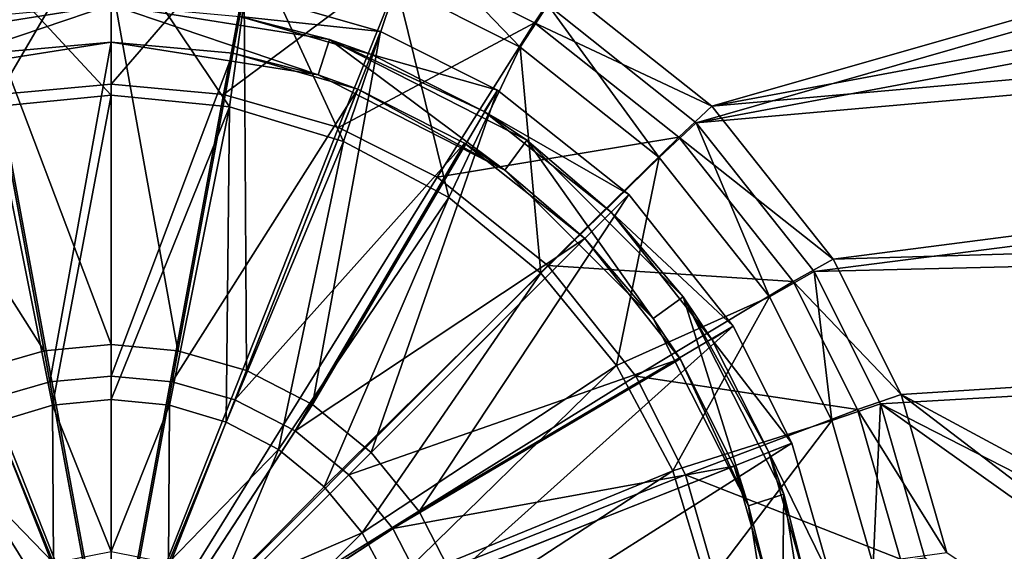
# Model space of a CAD drawing. Header units: metres. Extents: x -904 to 0, y -908 to 0.
# Tile 17 of 133: x -459 to -380, y -757 to -714. Entities that reach past the tile are written whole.
import ezdxf

# ---------------------------------------------------------------- set-up
doc = ezdxf.new("R2010")
doc.units = ezdxf.units.M

msp = doc.modelspace()

# ---------------------------------------------------------------- linework, layer by layer
at = {"layer": 'None012314'}
for points in [[(-452.002167, -711.028198, 111.452499), (-462.738312, -712.013245, 111.452499), (-452.002167, -740.375977, 115.948647)], [(-441.265991, -712.013245, 111.452499), (-452.002167, -711.028198, 111.452499), (-446.606567, -740.871033, 115.948647)], [(-452.002167, -711.028198, 111.452499), (-452.002167, -740.375977, 115.948647), (-446.606567, -740.871033, 115.948647)], [(-462.738312, -712.013245, 111.452499), (-473.719238, -715.170471, 111.452499), (-457.397736, -740.871033, 115.948647)], [(-462.738312, -712.013245, 111.452499), (-457.397736, -740.871033, 115.948647), (-452.002167, -740.375977, 115.948647)], [(-441.265991, -712.013245, 111.452499), (-446.606567, -740.871033, 115.948647), (-441.087372, -742.457947, 115.948647)], [(-441.265991, -712.013245, 108.38913), (-430.285065, -715.170471, 108.389137), (-441.629944, -713.979797, 108.797249)], [(-430.285065, -715.170471, 111.452499), (-441.265991, -712.013245, 111.452499), (-441.087372, -742.457947, 115.948647)], [(-441.265991, -712.013245, 111.452499), (-430.285065, -715.170471, 111.452499), (-441.265991, -712.013245, 108.38913)], [(-441.265991, -712.013245, 108.38913), (-430.285065, -715.170471, 111.452499), (-430.285065, -715.170471, 108.389137)], [(-469.616119, -715.817932, 101.509148), (-462.37439, -713.979797, 108.797249), (-452.002167, -713.028137, 101.509148)], [(-469.616119, -715.817932, 101.509148), (-452.002167, -713.028137, 101.509148), (-468.689087, -718.671082, 101.509148)], [(-468.689087, -718.671082, 101.509148), (-452.002167, -713.028137, 101.509148), (-452.002167, -716.028137, 101.509148)], [(-452.002167, -713.028137, 101.509148), (-441.629944, -713.979797, 108.797249), (-434.388184, -715.817932, 101.509148)], [(-452.002167, -713.028137, 101.509148), (-435.315247, -718.671082, 101.509148), (-452.002167, -716.028137, 101.509148)], [(-452.002167, -713.028137, 101.509148), (-434.388184, -715.817932, 101.509148), (-435.315247, -718.671082, 101.509148)], [(-430.285065, -715.170471, 108.389137), (-431.02121, -717.030029, 108.797249), (-441.629944, -713.979797, 108.797249)], [(-441.629944, -713.979797, 108.797249), (-431.02121, -717.030029, 108.797249), (-434.388184, -715.817932, 101.509148)], [(-473.719238, -715.170471, 111.452499), (-462.916931, -742.457947, 115.948647), (-457.397736, -740.871033, 115.948647)], [(-430.285065, -715.170471, 111.452499), (-441.087372, -742.457947, 115.948647), (-435.776215, -745.209412, 115.948647)], [(-420.873901, -719.90802, 111.452499), (-430.285065, -715.170471, 111.452499), (-435.776215, -745.209412, 115.948647)], [(-430.285065, -715.170471, 108.389137), (-420.873901, -719.90802, 108.389137), (-431.02121, -717.030029, 108.797249)], [(-430.285065, -715.170471, 111.452499), (-420.873901, -719.90802, 111.452499), (-430.285065, -715.170471, 108.389137)], [(-430.285065, -715.170471, 108.389137), (-420.873901, -719.90802, 111.452499), (-420.873901, -719.90802, 108.389137)], [(-468.689087, -718.671082, 101.509148), (-452.002167, -716.028137, 101.509148), (-461.828461, -716.929688, 109.382034)], [(-461.828461, -716.929688, 109.382034), (-452.002167, -716.028137, 109.382034), (-456.936768, -743.362122, 113.182106)], [(-461.828461, -716.929688, 109.382034), (-452.002167, -716.028137, 101.509148), (-452.002167, -716.028137, 109.382034)], [(-452.002167, -716.028137, 109.382034), (-452.002167, -742.909363, 113.182106), (-456.936768, -743.362122, 113.182106)], [(-452.002167, -716.028137, 109.382034), (-442.175842, -716.929688, 109.382034), (-452.002167, -742.909363, 113.182106)], [(-452.002167, -716.028137, 101.509148), (-442.175842, -716.929688, 109.382034), (-452.002167, -716.028137, 109.382034)], [(-452.002167, -716.028137, 101.509148), (-435.315247, -718.671082, 101.509148), (-442.175842, -716.929688, 109.382034)], [(-434.388184, -715.817932, 101.509148), (-420.261749, -726.341187, 101.509148), (-435.315247, -718.671082, 101.509148)], [(-434.388184, -715.817932, 101.509148), (-431.02121, -717.030029, 108.797249), (-421.928162, -721.607544, 108.797249)], [(-434.388184, -715.817932, 101.509148), (-421.928162, -721.607544, 108.797249), (-418.498383, -723.914185, 101.509148)], [(-434.388184, -715.817932, 101.509148), (-418.498383, -723.914185, 101.509148), (-420.261749, -726.341187, 101.509148)], [(-461.828461, -716.929688, 109.382034), (-456.936768, -743.362122, 113.182106), (-461.984436, -744.813416, 113.182106)], [(-442.175842, -716.929688, 109.382034), (-447.067535, -743.362122, 113.182106), (-452.002167, -742.909363, 113.182106)], [(-442.175842, -716.929688, 109.382034), (-432.125488, -719.819397, 109.382034), (-447.067535, -743.362122, 113.182106)], [(-435.315247, -718.671082, 101.509148), (-432.125488, -719.819397, 109.382034), (-442.175842, -716.929688, 109.382034)], [(-420.873901, -719.90802, 108.389137), (-421.928162, -721.607544, 108.797249), (-431.02121, -717.030029, 108.797249)], [(-435.315247, -718.671082, 101.509148), (-420.261749, -726.341187, 101.509148), (-432.125488, -719.819397, 109.382034)], [(-432.125488, -719.819397, 109.382034), (-442.019897, -744.813416, 113.182106), (-447.067535, -743.362122, 113.182106)], [(-432.125488, -719.819397, 109.382034), (-423.509644, -724.15686, 109.382034), (-442.019897, -744.813416, 113.182106)], [(-420.873901, -719.90802, 111.452499), (-435.776215, -745.209412, 115.948647), (-431.034943, -749.060913, 115.948647)], [(-420.261749, -726.341187, 101.509148), (-423.509644, -724.15686, 109.382034), (-432.125488, -719.819397, 109.382034)], [(-410.282898, -728.308838, 111.452499), (-420.873901, -719.90802, 111.452499), (-431.034943, -749.060913, 115.948647)], [(-420.873901, -719.90802, 108.389137), (-410.282898, -728.308838, 108.389137), (-421.928162, -721.607544, 108.797249)], [(-420.873901, -719.90802, 111.452499), (-410.282898, -728.308838, 111.452499), (-420.873901, -719.90802, 108.389137)], [(-420.873901, -719.90802, 108.389137), (-410.282898, -728.308838, 111.452499), (-410.282898, -728.308838, 108.389137)], [(-410.282898, -728.308838, 108.389137), (-411.697083, -729.723022, 108.797249), (-421.928162, -721.607544, 108.797249)], [(-421.928162, -721.607544, 108.797249), (-411.697083, -729.723022, 108.797249), (-418.498383, -723.914185, 101.509148)], [(-423.509644, -724.15686, 109.382034), (-437.162506, -747.329834, 113.182106), (-442.019897, -744.813416, 113.182106)], [(-423.509644, -724.15686, 109.382034), (-413.81839, -731.84436, 109.382034), (-437.162506, -747.329834, 113.182106)], [(-423.509644, -724.15686, 109.382034), (-420.261749, -726.341187, 101.509148), (-413.81839, -731.84436, 109.382034)], [(-418.498383, -723.914185, 101.509148), (-408.315247, -738.28772, 101.509148), (-420.261749, -726.341187, 101.509148)], [(-418.498383, -723.914185, 101.509148), (-411.697083, -729.723022, 108.797249), (-405.888184, -736.524353, 101.509148)], [(-418.498383, -723.914185, 101.509148), (-405.888184, -736.524353, 101.509148), (-408.315247, -738.28772, 101.509148)], [(-420.261749, -726.341187, 101.509148), (-408.315247, -738.28772, 101.509148), (-413.81839, -731.84436, 109.382034)], [(-410.282898, -728.308838, 111.452499), (-431.034943, -749.060913, 115.948647), (-427.183472, -753.802185, 115.948647)], [(-401.88205, -738.899902, 111.452499), (-410.282898, -728.308838, 111.452499), (-427.183472, -753.802185, 115.948647)], [(-410.282898, -728.308838, 108.389137), (-401.88205, -738.899902, 108.389137), (-411.697083, -729.723022, 108.797249)], [(-410.282898, -728.308838, 111.452499), (-401.88205, -738.899902, 111.452499), (-410.282898, -728.308838, 108.389137)], [(-410.282898, -728.308838, 108.389137), (-401.88205, -738.899902, 111.452499), (-401.88205, -738.899902, 108.389137)], [(-401.88205, -738.899902, 108.389137), (-403.581543, -739.954163, 108.797249), (-411.697083, -729.723022, 108.797249)], [(-411.697083, -729.723022, 108.797249), (-403.581543, -739.954163, 108.797249), (-405.888184, -736.524353, 101.509148)], [(-413.81839, -731.84436, 109.382034), (-432.826294, -750.852295, 113.182106), (-437.162506, -747.329834, 113.182106)], [(-413.81839, -731.84436, 109.382034), (-406.130859, -741.535583, 109.382034), (-432.826294, -750.852295, 113.182106)], [(-413.81839, -731.84436, 109.382034), (-408.315247, -738.28772, 101.509148), (-406.130859, -741.535583, 109.382034)], [(-405.888184, -736.524353, 101.509148), (-400.645111, -753.341187, 101.509148), (-408.315247, -738.28772, 101.509148)], [(-405.888184, -736.524353, 101.509148), (-403.581543, -739.954163, 108.797249), (-399.004028, -749.04718, 108.797256)], [(-405.888184, -736.524353, 101.509148), (-399.004028, -749.04718, 108.797256), (-397.791931, -752.414185, 101.509148)], [(-405.888184, -736.524353, 101.509148), (-397.791931, -752.414185, 101.509148), (-400.645111, -753.341187, 101.509148)], [(-408.315247, -738.28772, 101.509148), (-400.645111, -753.341187, 101.509148), (-406.130859, -741.535583, 109.382034)], [(-401.88205, -738.899902, 111.452499), (-427.183472, -753.802185, 115.948647), (-424.431946, -759.113342, 115.948647)], [(-397.144501, -748.311035, 111.452507), (-401.88205, -738.899902, 111.452499), (-424.431946, -759.113342, 115.948647)], [(-401.88205, -738.899902, 108.389137), (-397.144501, -748.311035, 108.389137), (-403.581543, -739.954163, 108.797249)], [(-401.88205, -738.899902, 111.452499), (-397.144501, -748.311035, 111.452507), (-401.88205, -738.899902, 108.389137)], [(-401.88205, -738.899902, 108.389137), (-397.144501, -748.311035, 111.452507), (-397.144501, -748.311035, 108.389137)], [(-397.144501, -748.311035, 108.389137), (-399.004028, -749.04718, 108.797256), (-403.581543, -739.954163, 108.797249)], [(-457.397736, -740.871033, 115.948647), (-462.916931, -742.457947, 115.948647), (-452.002167, -770.028137, 117.452507)], [(-452.002167, -740.375977, 115.948647), (-457.397736, -740.871033, 115.948647), (-452.002167, -770.028137, 117.452507)], [(-446.606567, -740.871033, 115.948647), (-452.002167, -740.375977, 115.948647), (-452.002167, -770.028137, 117.452507)], [(-441.087372, -742.457947, 115.948647), (-446.606567, -740.871033, 115.948647), (-452.002167, -770.028137, 117.452507)], [(-406.130859, -741.535583, 109.382034), (-429.303864, -755.188477, 113.182106), (-432.826294, -750.852295, 113.182106)], [(-406.130859, -741.535583, 109.382034), (-401.793427, -750.151428, 109.382034), (-429.303864, -755.188477, 113.182106)], [(-406.130859, -741.535583, 109.382034), (-400.645111, -753.341187, 101.509148), (-401.793427, -750.151428, 109.382034)], [(-462.916931, -742.457947, 115.948647), (-468.228088, -745.209412, 115.948647), (-452.002167, -770.028137, 117.452507)], [(-435.776215, -745.209412, 115.948647), (-441.087372, -742.457947, 115.948647), (-452.002167, -770.028137, 117.452507)], [(-461.984436, -744.813416, 113.182106), (-456.936768, -743.362122, 113.182106), (-452.002167, -770.028137, 114.452507)], [(-456.936768, -743.362122, 113.182106), (-452.002167, -742.909363, 113.182106), (-452.002167, -770.028137, 114.452507)], [(-452.002167, -742.909363, 113.182106), (-447.067535, -743.362122, 113.182106), (-452.002167, -770.028137, 114.452507)], [(-447.067535, -743.362122, 113.182106), (-442.019897, -744.813416, 113.182106), (-452.002167, -770.028137, 114.452507)], [(-466.841797, -747.329834, 113.182106), (-461.984436, -744.813416, 113.182106), (-452.002167, -770.028137, 114.452507)], [(-442.019897, -744.813416, 113.182106), (-437.162506, -747.329834, 113.182106), (-452.002167, -770.028137, 114.452507)], [(-468.228088, -745.209412, 115.948647), (-472.96936, -749.060913, 115.948647), (-452.002167, -770.028137, 117.452507)], [(-431.034943, -749.060913, 115.948647), (-435.776215, -745.209412, 115.948647), (-452.002167, -770.028137, 117.452507)], [(-471.178009, -750.852295, 113.182106), (-466.841797, -747.329834, 113.182106), (-452.002167, -770.028137, 114.452507)], [(-437.162506, -747.329834, 113.182106), (-432.826294, -750.852295, 113.182106), (-452.002167, -770.028137, 114.452507)], [(-397.144501, -748.311035, 111.452507), (-424.431946, -759.113342, 115.948647), (-422.845062, -764.632568, 115.948647)], [(-393.987244, -759.291992, 111.452507), (-397.144501, -748.311035, 111.452507), (-422.845062, -764.632568, 115.948647)], [(-397.144501, -748.311035, 108.389137), (-393.987244, -759.291992, 108.389137), (-399.004028, -749.04718, 108.797256)], [(-397.144501, -748.311035, 111.452507), (-393.987244, -759.291992, 111.452507), (-397.144501, -748.311035, 108.389137)], [(-397.144501, -748.311035, 108.389137), (-393.987244, -759.291992, 111.452507), (-393.987244, -759.291992, 108.389137)], [(-472.96936, -749.060913, 115.948647), (-476.820862, -753.802185, 115.948647), (-452.002167, -770.028137, 117.452507)], [(-427.183472, -753.802185, 115.948647), (-431.034943, -749.060913, 115.948647), (-452.002167, -770.028137, 117.452507)], [(-393.987244, -759.291992, 108.389137), (-395.953827, -759.655884, 108.797256), (-399.004028, -749.04718, 108.797256)], [(-399.004028, -749.04718, 108.797256), (-395.953827, -759.655884, 108.797256), (-397.791931, -752.414185, 101.509148)], [(-401.793427, -750.151428, 109.382034), (-426.787445, -760.045837, 113.182106), (-429.303864, -755.188477, 113.182106)], [(-401.793427, -750.151428, 109.382034), (-398.903717, -760.201782, 109.382042), (-426.787445, -760.045837, 113.182106)], [(-400.645111, -753.341187, 101.509148), (-398.903717, -760.201782, 109.382042), (-401.793427, -750.151428, 109.382034)], [(-474.700439, -755.188477, 113.182106), (-471.178009, -750.852295, 113.182106), (-452.002167, -770.028137, 114.452507)], [(-432.826294, -750.852295, 113.182106), (-429.303864, -755.188477, 113.182106), (-452.002167, -770.028137, 114.452507)], [(-397.791931, -752.414185, 101.509148), (-398.002167, -770.028137, 101.509148), (-400.645111, -753.341187, 101.509148)], [(-397.791931, -752.414185, 101.509148), (-395.002167, -770.028137, 101.509148), (-398.002167, -770.028137, 101.509148)], [(-397.791931, -752.414185, 101.509148), (-395.953827, -759.655884, 108.797256), (-395.002167, -770.028137, 101.509148)], [(-400.645111, -753.341187, 101.509148), (-398.002167, -770.028137, 101.509148), (-398.903717, -760.201782, 109.382042)], [(-476.820862, -753.802185, 115.948647), (-479.572357, -759.113342, 115.948647), (-452.002167, -770.028137, 117.452507)], [(-424.431946, -759.113342, 115.948647), (-427.183472, -753.802185, 115.948647), (-452.002167, -770.028137, 117.452507)], [(-477.216858, -760.045837, 113.182106), (-474.700439, -755.188477, 113.182106), (-452.002167, -770.028137, 114.452507)], [(-429.303864, -755.188477, 113.182106), (-426.787445, -760.045837, 113.182106), (-452.002167, -770.028137, 114.452507)]]:
    msp.add_3dface(points, dxfattribs=at)
at = {"layer": 'None012346'}
for points in [[(-415.876404, -711.444336, 106.85144), (-73.914162, -627.004456, 109.062576), (-403.579315, -721.194397, 106.596123)], [(-73.914162, -627.004456, 109.062576), (-72.197174, -659.332336, 108.216042), (-403.579315, -721.194397, 106.596123)], [(-404.84137, -722.534546, 109.562057), (-75.861374, -628.068481, 112.035744), (-416.817261, -713.039001, 109.810707)], [(-404.84137, -722.534546, 109.562057), (-74.219559, -660.599548, 111.183884), (-75.861374, -628.068481, 112.035744)], [(-403.579315, -721.194397, 106.596123), (-72.197174, -659.332336, 108.216042), (-69.972954, -691.634094, 107.370193)], [(-72.084244, -693.232727, 110.329353), (-74.219559, -660.599548, 111.183884), (-404.84137, -722.534546, 109.562057)], [(-403.579315, -721.194397, 106.596123), (-69.972954, -691.634094, 107.370193), (-393.825928, -733.487244, 106.274223)], [(-69.972954, -691.634094, 107.370193), (-67.241051, -723.909851, 106.525017), (-393.825928, -733.487244, 106.274223)], [(-395.34259, -734.506348, 109.248566), (-72.084244, -693.232727, 110.329353), (-404.84137, -722.534546, 109.562057)], [(-69.393501, -726.651489, 109.454254), (-72.084244, -693.232727, 110.329353), (-395.34259, -734.506348, 109.248566)], [(-463.775513, -705.821716, 100.031197), (-452.00235, -704.741882, 100.059471), (-461.062958, -720.249146, 91.044128)], [(-452.00235, -704.741882, 100.059471), (-452.00235, -719.418091, 91.065895), (-461.062958, -720.249146, 91.044128)], [(-452.00235, -719.418091, 91.065895), (-452.00235, -704.741882, 100.059471), (-440.229187, -705.821716, 100.031197)], [(-442.941711, -720.249146, 91.044128), (-452.00235, -719.418091, 91.065895), (-440.229187, -705.821716, 100.031197)], [(-442.941711, -720.249146, 91.044128), (-440.229187, -705.821716, 100.031197), (-428.187592, -709.282715, 99.940567)], [(-452.00235, -720.300842, 94.043419), (-452.00235, -707.030823, 102.175316), (-463.369202, -708.073364, 102.148018)], [(-440.635468, -708.073364, 102.148018), (-452.00235, -707.030823, 102.175316), (-442.453613, -721.240173, 94.018822)], [(-452.00235, -707.030823, 102.175316), (-452.00235, -720.300842, 94.043419), (-442.453613, -721.240173, 94.018822)], [(-461.551056, -721.240173, 94.018822), (-452.00235, -720.300842, 94.043419), (-463.369202, -708.073364, 102.148018)], [(-440.635468, -708.073364, 102.148018), (-442.453613, -721.240173, 94.018822), (-433.262878, -724.025513, 93.945885)], [(-429.00943, -711.414917, 102.060509), (-440.635468, -708.073364, 102.148018), (-433.262878, -724.025513, 93.945885)], [(-427.452545, -707.6875, 109.950844), (-429.00943, -711.414917, 102.060509), (-419.046936, -716.428101, 101.929237)], [(-416.817261, -713.039001, 109.810707), (-427.452545, -707.6875, 109.950844), (-419.046936, -716.428101, 101.929237)], [(-433.6745, -722.91272, 90.97438), (-442.941711, -720.249146, 91.044128), (-428.187592, -709.282715, 99.940567)], [(-433.6745, -722.91272, 90.97438), (-428.187592, -709.282715, 99.940567), (-417.869965, -714.474487, 99.804619)], [(-417.869965, -714.474487, 99.804619), (-428.187592, -709.282715, 99.940567), (-415.876404, -711.444336, 106.85144)], [(-429.00943, -711.414917, 102.060509), (-433.262878, -724.025513, 93.945885), (-424.792358, -728.549866, 93.827415)], [(-419.046936, -716.428101, 101.929237), (-429.00943, -711.414917, 102.060509), (-424.792358, -728.549866, 93.827415)], [(-417.869965, -714.474487, 99.804619), (-415.876404, -711.444336, 106.85144), (-403.579315, -721.194397, 106.596123)], [(-416.817261, -713.039001, 109.810707), (-419.046936, -716.428101, 101.929237), (-407.832184, -725.320435, 101.696388)], [(-404.84137, -722.534546, 109.562057), (-416.817261, -713.039001, 109.810707), (-407.832184, -725.320435, 101.696388)], [(-425.727966, -726.912109, 90.869652), (-433.6745, -722.91272, 90.97438), (-417.869965, -714.474487, 99.804619)], [(-425.727966, -726.912109, 90.869652), (-417.869965, -714.474487, 99.804619), (-406.253418, -723.685242, 99.563423)], [(-406.253418, -723.685242, 99.563423), (-417.869965, -714.474487, 99.804619), (-403.579315, -721.194397, 106.596123)], [(-419.046936, -716.428101, 101.929237), (-424.792358, -728.549866, 93.827415), (-417.367615, -734.639282, 93.667953)], [(-407.832184, -725.320435, 101.696388), (-419.046936, -716.428101, 101.929237), (-417.367615, -734.639282, 93.667953)], [(-461.062958, -720.249146, 91.044128), (-452.00235, -719.418091, 91.065895), (-452.00235, -769.192566, 89.738754)], [(-452.00235, -719.418091, 91.065895), (-442.941711, -720.249146, 91.044128), (-452.00235, -769.192566, 89.738754)], [(-470.33017, -722.91272, 90.97438), (-461.062958, -720.249146, 91.044128), (-452.00235, -769.192566, 89.738754)], [(-461.551056, -721.240173, 94.018822), (-456.721466, -745.251282, 93.378387), (-452.00235, -720.300842, 94.043419)], [(-456.721466, -745.251282, 93.378387), (-452.00235, -744.786621, 93.390556), (-452.00235, -720.300842, 94.043419)], [(-442.941711, -720.249146, 91.044128), (-433.6745, -722.91272, 90.97438), (-452.00235, -769.192566, 89.738754)], [(-442.453613, -721.240173, 94.018822), (-452.00235, -720.300842, 94.043419), (-452.00235, -744.786621, 93.390556)], [(-461.286285, -746.613892, 93.342705), (-456.721466, -745.251282, 93.378387), (-461.551056, -721.240173, 94.018822)], [(-442.453613, -721.240173, 94.018822), (-452.00235, -744.786621, 93.390556), (-447.283203, -745.251282, 93.378387)], [(-442.718384, -746.613892, 93.342705), (-442.453613, -721.240173, 94.018822), (-447.283203, -745.251282, 93.378387)], [(-433.262878, -724.025513, 93.945885), (-442.453613, -721.240173, 94.018822), (-442.718384, -746.613892, 93.342705)], [(-406.253418, -723.685242, 99.563423), (-403.579315, -721.194397, 106.596123), (-393.825928, -733.487244, 106.274223)], [(-404.84137, -722.534546, 109.562057), (-407.832184, -725.320435, 101.696388), (-398.936859, -736.531311, 101.402817)], [(-395.34259, -734.506348, 109.248566), (-404.84137, -722.534546, 109.562057), (-398.936859, -736.531311, 101.402817)], [(-478.276703, -726.912109, 90.869652), (-470.33017, -722.91272, 90.97438), (-452.00235, -769.192566, 89.738754)], [(-433.6745, -722.91272, 90.97438), (-425.727966, -726.912109, 90.869652), (-452.00235, -769.192566, 89.738754)], [(-438.511932, -748.823547, 93.284843), (-433.262878, -724.025513, 93.945885), (-442.718384, -746.613892, 93.342705)], [(-424.792358, -728.549866, 93.827415), (-433.262878, -724.025513, 93.945885), (-438.511932, -748.823547, 93.284843)], [(-416.793945, -733.996887, 90.684135), (-425.727966, -726.912109, 90.869652), (-406.253418, -723.685242, 99.563423)], [(-416.793945, -733.996887, 90.684135), (-406.253418, -723.685242, 99.563423), (-397.03952, -735.297791, 99.259338)], [(-397.03952, -735.297791, 99.259338), (-406.253418, -723.685242, 99.563423), (-393.825928, -733.487244, 106.274223)], [(-393.825928, -733.487244, 106.274223), (-67.241051, -723.909851, 106.525017), (-388.329742, -744.40271, 105.988396)], [(-67.241051, -723.909851, 106.525017), (-221.515747, -834.223022, 103.636368), (-388.329742, -744.40271, 105.988396)], [(-407.832184, -725.320435, 101.696388), (-417.367615, -734.639282, 93.667953), (-411.274048, -742.059814, 93.47364)], [(-398.936859, -736.531311, 101.402817), (-407.832184, -725.320435, 101.696388), (-411.274048, -742.059814, 93.47364)], [(-389.989258, -745.137939, 108.970169), (-69.393501, -726.651489, 109.454254), (-395.34259, -734.506348, 109.248566)], [(-220.231979, -832.017883, 106.695137), (-69.393501, -726.651489, 109.454254), (-389.989258, -745.137939, 108.970169)], [(-487.210724, -733.996887, 90.684135), (-478.276703, -726.912109, 90.869652), (-452.00235, -769.192566, 89.738754)], [(-425.727966, -726.912109, 90.869652), (-416.793945, -733.996887, 90.684135), (-452.00235, -769.192566, 89.738754)], [(-434.816559, -751.824097, 93.206276), (-424.792358, -728.549866, 93.827415), (-438.511932, -748.823547, 93.284843)], [(-417.367615, -734.639282, 93.667953), (-424.792358, -728.549866, 93.827415), (-434.816559, -751.824097, 93.206276)], [(-397.03952, -735.297791, 99.259338), (-393.825928, -733.487244, 106.274223), (-388.329742, -744.40271, 105.988396)], [(-494.297943, -742.927856, 90.450272), (-487.210724, -733.996887, 90.684135), (-452.00235, -769.192566, 89.738754)], [(-416.793945, -733.996887, 90.684135), (-409.706726, -742.927856, 90.450272), (-452.00235, -769.192566, 89.738754)], [(-409.706726, -742.927856, 90.450272), (-416.793945, -733.996887, 90.684135), (-397.03952, -735.297791, 99.259338)], [(-395.34259, -734.506348, 109.248566), (-398.936859, -736.531311, 101.402817), (-393.921967, -746.490417, 101.142029)], [(-389.989258, -745.137939, 108.970169), (-395.34259, -734.506348, 109.248566), (-393.921967, -746.490417, 101.142029)], [(-431.766235, -755.539246, 93.108986), (-417.367615, -734.639282, 93.667953), (-434.816559, -751.824097, 93.206276)], [(-411.274048, -742.059814, 93.47364), (-417.367615, -734.639282, 93.667953), (-431.766235, -755.539246, 93.108986)], [(-409.706726, -742.927856, 90.450272), (-397.03952, -735.297791, 99.259338), (-391.845978, -745.611877, 98.989258)], [(-391.845978, -745.611877, 98.989258), (-397.03952, -735.297791, 99.259338), (-388.329742, -744.40271, 105.988396)], [(-398.936859, -736.531311, 101.402817), (-411.274048, -742.059814, 93.47364), (-406.745819, -750.526184, 93.251945)], [(-393.921967, -746.490417, 101.142029), (-398.936859, -736.531311, 101.402817), (-406.745819, -750.526184, 93.251945)], [(-429.466522, -759.808167, 92.9972), (-411.274048, -742.059814, 93.47364), (-431.766235, -755.539246, 93.108986)], [(-406.745819, -750.526184, 93.251945), (-411.274048, -742.059814, 93.47364), (-429.466522, -759.808167, 92.9972)], [(-498.298676, -750.871643, 90.242249), (-494.297943, -742.927856, 90.450272), (-452.00235, -769.192566, 89.738754)], [(-409.706726, -742.927856, 90.450272), (-405.705994, -750.871643, 90.242249), (-452.00235, -769.192566, 89.738754)], [(-405.705994, -750.871643, 90.242249), (-409.706726, -742.927856, 90.450272), (-391.845978, -745.611877, 98.989258)], [(-452.00235, -757.029541, 93.064125), (-452.00235, -744.786621, 93.390556), (-456.721466, -745.251282, 93.378387)], [(-447.283203, -745.251282, 93.378387), (-452.00235, -744.786621, 93.390556), (-452.00235, -757.029541, 93.064125)], [(-391.845978, -745.611877, 98.989258), (-388.329742, -744.40271, 105.988396), (-384.665161, -757.143738, 105.654755)], [(-388.329742, -744.40271, 105.988396), (-221.515747, -834.223022, 103.636368), (-266.758728, -837.09552, 103.56115)], [(-266.758728, -837.09552, 103.56115), (-384.665161, -757.143738, 105.654755), (-388.329742, -744.40271, 105.988396)], [(-461.286285, -746.613892, 93.342705), (-456.644043, -757.943176, 93.040199), (-456.721466, -745.251282, 93.378387)], [(-456.644043, -757.943176, 93.040199), (-452.00235, -757.029541, 93.064125), (-456.721466, -745.251282, 93.378387)], [(-447.283203, -745.251282, 93.378387), (-452.00235, -757.029541, 93.064125), (-447.360626, -757.943176, 93.040199)], [(-442.718384, -746.613892, 93.342705), (-447.283203, -745.251282, 93.378387), (-447.360626, -757.943176, 93.040199)], [(-405.705994, -750.871643, 90.242249), (-391.845978, -745.611877, 98.989258), (-388.383759, -757.649353, 98.674042)], [(-389.989258, -745.137939, 108.970169), (-393.921967, -746.490417, 101.142029), (-390.579224, -758.112427, 100.837692)], [(-388.383759, -757.649353, 98.674042), (-391.845978, -745.611877, 98.989258), (-384.665161, -757.143738, 105.654755)], [(-386.420197, -757.546936, 108.645226), (-389.989258, -745.137939, 108.970169), (-390.579224, -758.112427, 100.837692)], [(-264.074249, -834.714417, 106.624527), (-389.989258, -745.137939, 108.970169), (-386.420197, -757.546936, 108.645226)], [(-264.074249, -834.714417, 106.624527), (-220.231979, -832.017883, 106.695137), (-389.989258, -745.137939, 108.970169)], [(-393.921967, -746.490417, 101.142029), (-406.745819, -750.526184, 93.251945), (-403.95697, -759.713013, 93.011375)], [(-390.579224, -758.112427, 100.837692), (-393.921967, -746.490417, 101.142029), (-403.95697, -759.713013, 93.011375)], [(-456.644043, -757.943176, 93.040199), (-461.286285, -746.613892, 93.342705), (-465.492737, -748.823547, 93.284843)], [(-442.718384, -746.613892, 93.342705), (-447.360626, -757.943176, 93.040199), (-438.511932, -748.823547, 93.284843)], [(-460.594727, -760.548096, 92.971985), (-456.644043, -757.943176, 93.040199), (-465.492737, -748.823547, 93.284843)], [(-447.360626, -757.943176, 93.040199), (-443.409943, -760.548096, 92.971985), (-438.511932, -748.823547, 93.284843)], [(-438.511932, -748.823547, 93.284843), (-443.409943, -760.548096, 92.971985), (-434.816559, -751.824097, 93.206276)], [(-500.963196, -760.135681, 89.999664), (-498.298676, -750.871643, 90.242249), (-452.00235, -769.192566, 89.738754)], [(-405.705994, -750.871643, 90.242249), (-403.041473, -760.135681, 89.999664), (-452.00235, -769.192566, 89.738754)], [(-428.014954, -764.44635, 92.875748), (-406.745819, -750.526184, 93.251945), (-429.466522, -759.808167, 92.9972)], [(-403.95697, -759.713013, 93.011375), (-406.745819, -750.526184, 93.251945), (-428.014954, -764.44635, 92.875748)], [(-403.041473, -760.135681, 89.999664), (-405.705994, -750.871643, 90.242249), (-388.383759, -757.649353, 98.674042)], [(-434.816559, -751.824097, 93.206276), (-443.409943, -760.548096, 92.971985), (-431.766235, -755.539246, 93.108986)], [(-443.409943, -760.548096, 92.971985), (-440.735077, -764.539917, 92.867455), (-431.766235, -755.539246, 93.108986)], [(-431.766235, -755.539246, 93.108986), (-440.735077, -764.539917, 92.867455), (-429.466522, -759.808167, 92.9972)]]:
    msp.add_3dface(points, dxfattribs=at)

doc.saveas('drawing.dxf')
